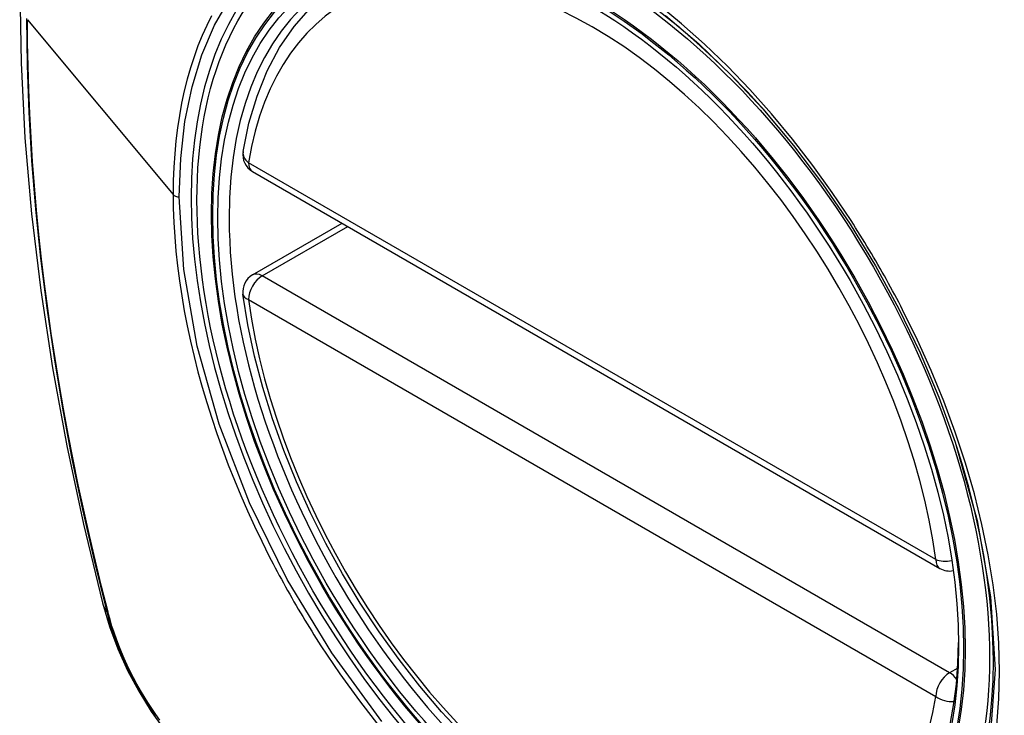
# Model space of a CAD drawing. Header units: inches. Extents: x 481 to 566.6, y 187.4 to 263.9.
# Tile 86 of 132: x 519.727 to 520.328, y 221.543 to 221.968. Entities that reach past the tile are written whole.
import ezdxf

# ---------------------------------------------------------------- set-up
doc = ezdxf.new("R2010")
doc.units = ezdxf.units.IN
doc.header["$MEASUREMENT"] = 0
doc.layers.add('Visible Edges(ANSI)', color=7, linetype='Continuous', lineweight=25)
doc.layers.add('Visible Tangent Edges(ANSI)', color=7, linetype='Continuous', lineweight=25)

msp = doc.modelspace()

# ---------------------------------------------------------------- linework, layer by layer
at = {"layer": 'Visible Edges(ANSI)'}
for p, q in [((519.86874, 221.87482), (520.28848, 221.63249)), ((519.86874, 221.8117), (519.9234, 221.84326))]:
    msp.add_line(p, q, dxfattribs=at)
at = {"layer": 'Visible Edges(ANSI)', "flags": 128}
for points in [[(519.78063, 222.31853), (519.76779, 222.28048), (519.75673, 222.24129), (519.74743, 222.20106), (519.73987, 222.15984), (519.73403, 222.1177), (519.72988, 222.0747), (519.72741, 222.03091), (519.72659, 221.98638), (519.7274, 221.94118), (519.72983, 221.89538), (519.73385, 221.84902), (519.73945, 221.80219), (519.7466, 221.75494), (519.75528, 221.70734), (519.76547, 221.65946), (519.77714, 221.61137)], [(519.86299, 221.88696), (519.86658, 221.90444), (519.87151, 221.92093), (519.87776, 221.93632), (519.88532, 221.95052), (519.89418, 221.96342), (519.90429, 221.97489), (519.9156, 221.98484), (519.92802, 221.99315)], [(520.18041, 221.91308), (520.19914, 221.89077), (520.2169, 221.86728), (520.23365, 221.84267), (520.24921, 221.81717), (520.26351, 221.79094), (520.27645, 221.76414), (520.28791, 221.73702), (520.29786, 221.70965)], [(519.9979, 221.53022), (519.98422, 221.54498), (519.97098, 221.56054), (519.95826, 221.57682), (519.94611, 221.59375), (519.93457, 221.61125), (519.9237, 221.62924), (519.91355, 221.64765), (519.90416, 221.66639), (519.89558, 221.68539), (519.88784, 221.70454), (519.88098, 221.72378), (519.87504, 221.74302), (519.87004, 221.76216), (519.866, 221.78114), (519.86294, 221.79986)], [(519.77714, 221.61137), (519.78138, 221.59708), (519.78652, 221.58336), (519.79251, 221.57015), (519.79931, 221.55743), (519.80693, 221.54518), (519.81537, 221.5334), (519.82468, 221.52208), (519.83494, 221.51127)]]:
    msp.add_lwpolyline(points, dxfattribs=at)
at = {"layer": 'Visible Edges(ANSI)'}
for centre, start, end in [((519.87464, 221.88505), 170.71815, 240), ((519.87464, 221.80147), 120, 187.82827), ((520.29438, 221.64271), 240, 281.23954)]:
    msp.add_arc(centre, 0.01181, start, end, dxfattribs=at)
msp.add_ellipse((520.07372, 221.71587), major_axis=(0.15994, -0.27703), ratio=0.57735, dxfattribs=at)
msp.add_ellipse((520.0772, 221.71787), major_axis=(0.15748, -0.27276), ratio=0.57735, start_param=2.363977, end_param=7.060801, dxfattribs=at)
at = {"layer": 'Visible Tangent Edges(ANSI)'}
for p, q in [((519.73134, 221.96755), (519.8203, 221.86088)), ((520.28603, 221.63789), (519.86629, 221.88023)), ((519.87464, 221.81112), (519.92686, 221.84126)), ((520.29438, 221.56878), (519.87464, 221.81112)), ((519.86629, 221.79665), (520.28603, 221.55431)), ((519.78067, 221.60525), (519.78055, 221.6057)), ((520.29937, 221.57166), (520.29438, 221.56878))]:
    msp.add_line(p, q, dxfattribs=at)
at = {"layer": 'Visible Tangent Edges(ANSI)', "flags": 128}
for points in [[(519.82403, 221.8593), (519.82491, 221.88288), (519.82752, 221.90538), (519.83187, 221.92655), (519.8379, 221.94617), (519.84557, 221.96414), (519.85485, 221.98039)], [(520.23422, 221.84493), (520.2228, 221.862), (520.21088, 221.87858), (520.1985, 221.89459), (520.18564, 221.91006), (520.17236, 221.92492), (520.15873, 221.93909), (520.1448, 221.95251), (520.13066, 221.96511), (520.11637, 221.97682)], [(519.84377, 221.97), (519.84079, 221.96404), (519.83801, 221.95787), (519.83542, 221.95149), (519.83303, 221.94492), (519.83084, 221.93814), (519.82885, 221.93117), (519.82706, 221.92401), (519.82548, 221.91666), (519.8241, 221.90913), (519.82294, 221.90144), (519.82199, 221.89359), (519.82125, 221.8856), (519.82072, 221.87748), (519.8204, 221.86923), (519.8203, 221.86088)], [(520.12087, 221.97017), (520.14119, 221.9528), (520.1611, 221.93369), (520.1804, 221.91306)], [(519.73071, 221.96824), (519.73106, 221.93972), (519.7321, 221.91079), (519.73382, 221.88148), (519.73623, 221.85182), (519.73932, 221.82184), (519.7431, 221.79158), (519.74755, 221.76106), (519.75268, 221.73034), (519.75847, 221.69944), (519.76492, 221.6684), (519.77202, 221.63724), (519.77977, 221.60594)], [(519.78055, 221.6057), (519.77658, 221.62135), (519.77278, 221.63695), (519.76914, 221.65253), (519.76566, 221.66808), (519.76235, 221.68359), (519.75919, 221.69908), (519.75621, 221.71453), (519.75338, 221.72994), (519.75072, 221.74531), (519.74823, 221.76063), (519.74591, 221.7759), (519.74376, 221.79111), (519.74178, 221.80626), (519.73997, 221.82135), (519.73833, 221.83636), (519.73686, 221.8513), (519.73557, 221.86615), (519.73445, 221.88093), (519.7335, 221.89561), (519.73272, 221.9102), (519.73212, 221.92469), (519.73169, 221.93908), (519.73143, 221.95336), (519.73134, 221.96755)], [(519.8203, 221.86088), (519.8204, 221.85238), (519.82073, 221.84375), (519.82126, 221.83499), (519.82201, 221.82613), (519.82296, 221.81716), (519.82413, 221.80811), (519.8255, 221.79899), (519.82708, 221.7898), (519.82886, 221.78056), (519.83085, 221.77127), (519.83304, 221.76196), (519.83543, 221.75259), (519.83803, 221.74317), (519.84083, 221.73372), (519.84382, 221.72425), (519.84701, 221.71477), (519.85039, 221.70529), (519.85395, 221.69583), (519.8577, 221.6864), (519.86162, 221.677), (519.86572, 221.66764), (519.86998, 221.65832), (519.87442, 221.64906), (519.87902, 221.63986)], [(519.94782, 221.53899), (519.9171, 221.5809), (519.88996, 221.62573), (519.86695, 221.67258), (519.84847, 221.72051), (519.83499, 221.76829), (519.8268, 221.81491), (519.82403, 221.8593)], [(520.26575, 221.79033), (520.26455, 221.79266), (520.26333, 221.79498), (520.26211, 221.79731), (520.26088, 221.79962), (520.25963, 221.80194), (520.25838, 221.80425), (520.25712, 221.80655), (520.25585, 221.80885), (520.25457, 221.81115), (520.25327, 221.81344), (520.25197, 221.81572), (520.25066, 221.818), (520.24934, 221.82028), (520.24801, 221.82255), (520.24668, 221.82481), (520.24533, 221.82707), (520.24397, 221.82932), (520.24261, 221.83157), (520.24123, 221.83381), (520.23985, 221.83605), (520.23845, 221.83828), (520.23705, 221.8405), (520.23564, 221.84272), (520.23422, 221.84493)], [(520.32319, 221.5368), (520.32447, 221.55293), (520.3249, 221.56963), (520.32446, 221.58684), (520.32316, 221.60447), (520.321, 221.62246), (520.318, 221.64076), (520.31417, 221.65929), (520.30954, 221.678), (520.3041, 221.69683), (520.29788, 221.71571), (520.29089, 221.73458), (520.28319, 221.75334), (520.2748, 221.77194), (520.26575, 221.79033)], [(520.29785, 221.70966), (520.31132, 221.66183), (520.31949, 221.61517), (520.32216, 221.57066), (520.31924, 221.52946)], [(519.87902, 221.63986), (519.88022, 221.63752), (519.88142, 221.63519), (519.88264, 221.63287), (519.88387, 221.63055), (519.88511, 221.62823), (519.88636, 221.62592), (519.88762, 221.62361), (519.88889, 221.62131), (519.89017, 221.61901), (519.89146, 221.61672), (519.89276, 221.61444), (519.89407, 221.61216), (519.89539, 221.60988), (519.89672, 221.60761), (519.89806, 221.60535), (519.89941, 221.60309), (519.90077, 221.60084), (519.90214, 221.59859), (519.90351, 221.59635), (519.9049, 221.59412), (519.9063, 221.59189), (519.9077, 221.58967), (519.90912, 221.58746), (519.91055, 221.58525)], [(519.77977, 221.60594), (519.78086, 221.6019), (519.78206, 221.59784), (519.78337, 221.59376), (519.78479, 221.58969), (519.78632, 221.58562), (519.78795, 221.58155), (519.78968, 221.57751), (519.7915, 221.57348), (519.79342, 221.56947), (519.79544, 221.5655), (519.79754, 221.56157), (519.79973, 221.55768), (519.80201, 221.55383), (519.80436, 221.55004), (519.8068, 221.54631), (519.8093, 221.54265)], [(519.81217, 221.53979), (519.80966, 221.54331), (519.80721, 221.54689), (519.80483, 221.55054), (519.80253, 221.55425), (519.80031, 221.55801), (519.79817, 221.56181), (519.79611, 221.56566), (519.79413, 221.56954), (519.79225, 221.57345), (519.79046, 221.57739), (519.78876, 221.58135), (519.78716, 221.58533), (519.78565, 221.58931), (519.78425, 221.5933), (519.78295, 221.59729), (519.78176, 221.60128), (519.78067, 221.60525)], [(519.91055, 221.58525), (519.92202, 221.5682), (519.93401, 221.55162), (519.94648, 221.53558)]]:
    msp.add_lwpolyline(points, dxfattribs=at)
at = {"layer": 'Visible Tangent Edges(ANSI)'}
for centre, major_axis, ratio, start_param, end_param in [((520.07621, 221.7173), (-0.17318, 0.29996), 0.57735, 5.05527, 10.652693), ((520.07616, 221.71727), (-0.15059, 0.26083), 0.57735, 4.097754, 6.89782), ((519.87464, 221.88505), (-0.01166, 0.00191), 0.667065, 0, 0.886663), ((519.87464, 221.88505), (-0.00591, -0.01023), 0.57735, 5.497787, 6.283185), ((519.82473, 221.86211), (0.00492, 0), 0.57735, 3.590316, 4.570492), ((519.87464, 221.80147), (-0.00591, 0.01023), 0.57735, 5.497787, 6.283185), ((519.87464, 221.80147), (-0.00591, -0.01023), 0.57735, 3.926991, 5.497787), ((519.87464, 221.80147), (-0.0117, -0.00161), 0.470841, 0, 0.713429), ((520.07616, 221.71727), (0.15059, -0.26083), 0.57735, 4.097754, 6.89782), ((520.29438, 221.64271), (-0.00591, -0.01023), 0.57735, 5.497787, 6.283185), ((520.29438, 221.64271), (-0.0117, -0.00161), 0.470841, 0.713429, 1.626628), ((519.89152, 221.64084), (-0.11437, -0.02947), 0.354513, 0, 0.141666), ((519.78908, 221.60885), (-0.00953, -0.00245), 0.359305, 0.141946, 0.405653), ((520.29438, 221.55914), (0.00591, 0.01023), 0.57735, 0.785398, 2.356194), ((520.29438, 221.55914), (0.00591, -0.01023), 0.57735, 1.792602, 2.356194), ((520.29438, 221.55914), (0.01166, -0.00191), 0.667065, 4.028256, 5.068346)]:
    msp.add_ellipse(centre, major_axis=major_axis, ratio=ratio, start_param=start_param, end_param=end_param, dxfattribs=at)
for centre, major_axis in [((520.0768, 221.71764), (-0.17111, 0.29637)), ((520.07383, 221.71593), (0.1627, -0.2818)), ((520.07372, 221.71587), (-0.1621, 0.28076))]:
    msp.add_ellipse(centre, major_axis=major_axis, ratio=0.57735, dxfattribs=at)

doc.saveas('drawing.dxf')
